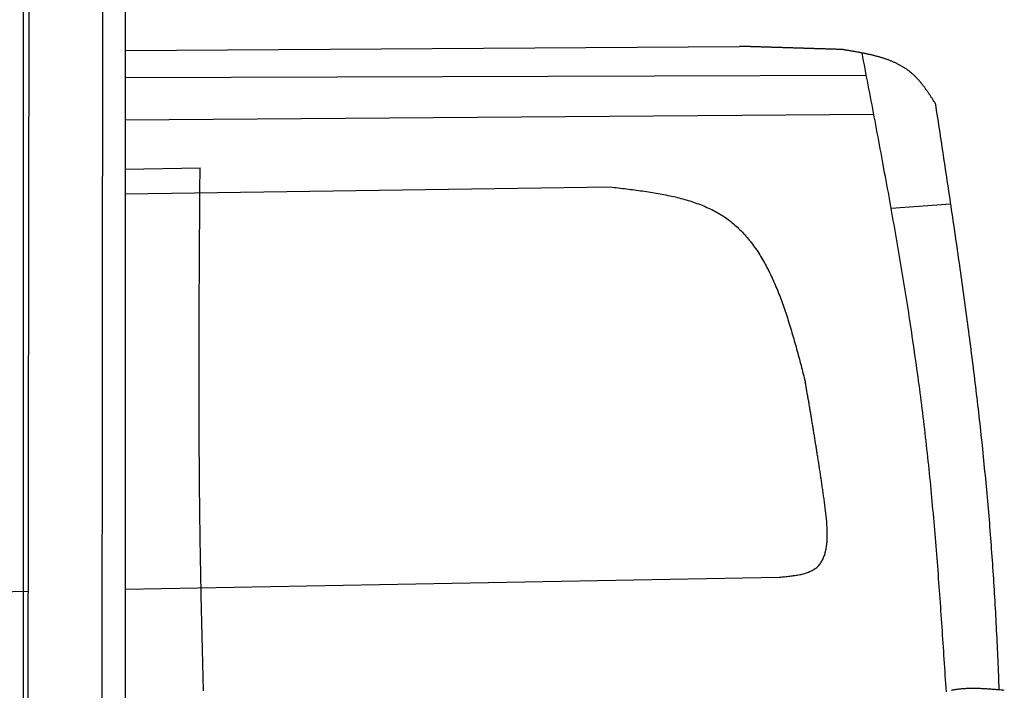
# Model space of a CAD drawing. Extents: x 1073 to 6773, y 5641 to 11966.
# Tile 49 of 58: x 4451 to 5918, y 9266 to 10266. Entities that reach past the tile are written whole.
import ezdxf

# ---------------------------------------------------------------- set-up
doc = ezdxf.new("R2010")
doc.units = 0
doc.layers.get('0').update_dxf_attribs({"linetype": 'CONTINUOUS'})
doc.layers.add('CAR', color=10, linetype='CONTINUOUS')

msp = doc.modelspace()

# ---------------------------------------------------------------- linework, layer by layer
for p, q in [((4574.5, 10556.4), (4571.8, 8191.9)), ((4607.6, 10339.5), (4607.6, 8629.1)), ((4455.6, 10319.5), (4455.6, 8072.5)), ((4464.1, 10322.5), (4461.8, 8192.1))]:
    msp.add_line(p, q)
at = {"layer": 'CAR'}
for p, q in [((4607.6, 10219.9), (5523.2, 10225.9)), ((4607.6, 10179.3), (5712.1, 10183)), ((4607.6, 10116.4), (5723.1, 10125.1)), ((4607.6, 10042.9), (4719.5, 10044.8)), ((4607.6, 10006), (5330.4, 10016.4)), ((5837.4, 9991), (5749.2, 9984.1)), ((4607.6, 9416.9), (5582.4, 9435)), ((3520.4, 9396.7), (4463.1, 9414.2))]:
    msp.add_line(p, q, dxfattribs=at)
for points in [[(5676.3, 10221.2, 0), (5675.1, 10221.2, 0), (5673.9, 10221.2, 0), (5672.7, 10221.3, 0), (5671.5, 10221.3, 0), (5670.3, 10221.4, 0), (5669.1, 10221.4, 0), (5667.9, 10221.4, 0), (5666.7, 10221.5, 0), (5665.5, 10221.5, 0), (5664.3, 10221.5, 0), (5663.1, 10221.6, 0), (5661.9, 10221.6, 0), (5660.6, 10221.7, 0), (5659.4, 10221.7, 0), (5658.2, 10221.7, 0), (5657, 10221.8, 0), (5655.8, 10221.8, 0), (5654.6, 10221.8, 0), (5653.4, 10221.9, 0), (5652.2, 10221.9, 0), (5651, 10222, 0), (5649.8, 10222, 0), (5648.6, 10222, 0), (5647.4, 10222.1, 0), (5646.2, 10222.1, 0), (5645, 10222.1, 0), (5643.8, 10222.2, 0), (5642.6, 10222.2, 0), (5641.4, 10222.3, 0), (5640.2, 10222.3, 0), (5638.9, 10222.3, 0), (5637.8, 10222.4, 0), (5636.5, 10222.4, 0), (5635.3, 10222.4, 0), (5634.1, 10222.5, 0), (5632.9, 10222.5, 0), (5631.7, 10222.6, 0), (5630.5, 10222.6, 0), (5629.3, 10222.6, 0), (5628.1, 10222.7, 0), (5626.9, 10222.7, 0), (5625.7, 10222.7, 0), (5624.5, 10222.8, 0), (5623.3, 10222.8, 0), (5622.1, 10222.9, 0), (5620.9, 10222.9, 0), (5619.7, 10222.9, 0), (5618.4, 10223, 0), (5617.2, 10223, 0), (5616, 10223, 0), (5614.8, 10223.1, 0), (5613.6, 10223.1, 0), (5612.4, 10223.2, 0), (5611.2, 10223.2, 0), (5610, 10223.2, 0), (5608.8, 10223.3, 0), (5607.6, 10223.3, 0), (5606.4, 10223.3, 0), (5605.2, 10223.4, 0), (5604, 10223.4, 0), (5602.8, 10223.5, 0), (5601.6, 10223.5, 0), (5600.4, 10223.5, 0), (5599.2, 10223.6, 0), (5598, 10223.6, 0), (5596.8, 10223.7, 0), (5595.6, 10223.7, 0), (5594.3, 10223.7, 0), (5593.1, 10223.8, 0), (5591.9, 10223.8, 0), (5590.7, 10223.8, 0), (5589.5, 10223.9, 0), (5588.3, 10223.9, 0), (5587.1, 10224, 0), (5585.9, 10224, 0), (5584.7, 10224, 0), (5583.5, 10224.1, 0), (5582.3, 10224.1, 0), (5581.1, 10224.1, 0), (5579.9, 10224.2, 0), (5578.7, 10224.2, 0), (5577.5, 10224.3, 0), (5576.2, 10224.3, 0), (5575.1, 10224.3, 0), (5573.8, 10224.4, 0), (5572.6, 10224.4, 0), (5571.4, 10224.4, 0), (5570.2, 10224.5, 0), (5569, 10224.5, 0), (5567.8, 10224.6, 0), (5566.6, 10224.6, 0), (5565.4, 10224.6, 0), (5564.2, 10224.7, 0), (5563, 10224.7, 0), (5561.8, 10224.7, 0), (5560.6, 10224.8, 0), (5559.4, 10224.8, 0), (5558.2, 10224.9, 0), (5557, 10224.9, 0), (5555.8, 10224.9, 0), (5554.6, 10225, 0), (5553.4, 10225, 0), (5552.1, 10225, 0), (5550.9, 10225.1, 0), (5549.7, 10225.1, 0), (5548.5, 10225.2, 0), (5547.3, 10225.2, 0), (5546.1, 10225.2, 0), (5544.9, 10225.3, 0), (5543.7, 10225.3, 0), (5542.5, 10225.3, 0), (5541.3, 10225.4, 0), (5540.1, 10225.4, 0), (5538.9, 10225.5, 0), (5537.7, 10225.5, 0), (5536.5, 10225.5, 0), (5535.3, 10225.6, 0), (5534.1, 10225.6, 0), (5532.9, 10225.6, 0), (5531.6, 10225.7, 0), (5530.4, 10225.7, 0), (5529.2, 10225.8, 0), (5528, 10225.8, 0), (5526.8, 10225.8, 0), (5525.6, 10225.9, 0), (5524.4, 10225.9, 0), (5523.2, 10225.9, 0)], [(5814.7, 10141.3, 0), (5814.1, 10142.2, 0), (5813.5, 10143.1, 0), (5812.9, 10144, 0), (5812.4, 10144.9, 0), (5811.8, 10145.8, 0), (5811.2, 10146.7, 0), (5810.6, 10147.6, 0), (5810, 10148.5, 0), (5809.4, 10149.4, 0), (5808.8, 10150.3, 0), (5808.2, 10151.2, 0), (5807.7, 10152.1, 0), (5807.1, 10153, 0), (5806.5, 10153.8, 0), (5805.9, 10154.7, 0), (5805.3, 10155.6, 0), (5804.7, 10156.5, 0), (5804.1, 10157.4, 0), (5803.5, 10158.3, 0), (5802.9, 10159.1, 0), (5802.3, 10160, 0), (5801.7, 10160.9, 0), (5801, 10161.7, 0), (5800.4, 10162.6, 0), (5799.8, 10163.4, 0), (5799.2, 10164.3, 0), (5798.6, 10165.1, 0), (5797.9, 10166, 0), (5797.3, 10166.8, 0), (5796.7, 10167.6, 0), (5796, 10168.5, 0), (5795.4, 10169.3, 0), (5794.7, 10170.1, 0), (5794.1, 10170.9, 0), (5793.4, 10171.7, 0), (5792.8, 10172.5, 0), (5792.1, 10173.3, 0), (5791.4, 10174.1, 0), (5790.8, 10174.9, 0), (5790.1, 10175.6, 0), (5789.4, 10176.4, 0), (5788.7, 10177.2, 0), (5788, 10177.9, 0), (5787.3, 10178.7, 0), (5786.6, 10179.4, 0), (5785.9, 10180.1, 0), (5785.2, 10180.8, 0), (5784.5, 10181.6, 0), (5783.8, 10182.3, 0), (5783, 10183, 0), (5782.3, 10183.6, 0), (5781.6, 10184.3, 0), (5780.8, 10185, 0), (5780, 10185.7, 0), (5779.3, 10186.3, 0), (5778.5, 10187, 0), (5777.7, 10187.6, 0), (5776.9, 10188.2, 0), (5776.2, 10188.8, 0), (5775.4, 10189.4, 0), (5774.6, 10190, 0), (5773.8, 10190.6, 0), (5772.9, 10191.2, 0), (5772.1, 10191.8, 0), (5771.3, 10192.4, 0), (5770.5, 10192.9, 0), (5769.6, 10193.5, 0), (5768.8, 10194, 0), (5767.9, 10194.5, 0), (5767.1, 10195.1, 0), (5766.2, 10195.6, 0), (5765.4, 10196.1, 0), (5764.5, 10196.6, 0), (5763.6, 10197.1, 0), (5762.7, 10197.6, 0), (5761.9, 10198.1, 0), (5761, 10198.5, 0), (5760.1, 10199, 0), (5759.2, 10199.5, 0), (5758.3, 10199.9, 0), (5757.4, 10200.4, 0), (5756.4, 10200.8, 0), (5755.5, 10201.2, 0), (5754.6, 10201.7, 0), (5753.7, 10202.1, 0), (5752.7, 10202.5, 0), (5751.8, 10202.9, 0), (5750.8, 10203.3, 0), (5749.9, 10203.7, 0), (5748.9, 10204.1, 0), (5748, 10204.5, 0), (5747, 10204.8, 0), (5746.1, 10205.2, 0), (5745.1, 10205.6, 0), (5744.1, 10205.9, 0), (5743.1, 10206.3, 0), (5742.2, 10206.6, 0), (5741.2, 10207, 0), (5740.2, 10207.3, 0), (5739.2, 10207.6, 0), (5738.2, 10208, 0), (5737.2, 10208.3, 0), (5736.2, 10208.6, 0), (5735.2, 10208.9, 0), (5734.2, 10209.2, 0), (5733.2, 10209.5, 0), (5732.2, 10209.8, 0), (5731.1, 10210.1, 0), (5730.1, 10210.4, 0), (5729.1, 10210.7, 0), (5728.1, 10211, 0), (5727, 10211.3, 0), (5726, 10211.5, 0), (5725, 10211.8, 0), (5723.9, 10212.1, 0), (5722.9, 10212.3, 0), (5721.8, 10212.6, 0), (5720.8, 10212.8, 0), (5719.7, 10213.1, 0), (5718.7, 10213.3, 0), (5717.6, 10213.6, 0), (5716.6, 10213.8, 0), (5715.5, 10214, 0), (5714.4, 10214.3, 0), (5713.4, 10214.5, 0), (5712.3, 10214.7, 0), (5711.2, 10215, 0), (5710.2, 10215.2, 0), (5709.1, 10215.4, 0), (5708, 10215.6, 0), (5706.9, 10215.8, 0), (5705.9, 10216, 0), (5704.8, 10216.3, 0), (5703.7, 10216.5, 0), (5702.6, 10216.7, 0), (5701.5, 10216.9, 0), (5700.4, 10217.1, 0), (5699.4, 10217.3, 0), (5698.3, 10217.5, 0), (5697.2, 10217.7, 0), (5696.1, 10217.9, 0), (5695, 10218.1, 0), (5693.9, 10218.2, 0), (5692.8, 10218.4, 0), (5691.7, 10218.6, 0), (5690.6, 10218.8, 0), (5689.5, 10219, 0), (5688.4, 10219.2, 0), (5687.3, 10219.4, 0), (5686.2, 10219.5, 0), (5685.1, 10219.7, 0), (5684, 10219.9, 0), (5682.9, 10220.1, 0), (5681.8, 10220.3, 0), (5680.7, 10220.4, 0), (5679.6, 10220.6, 0), (5678.5, 10220.8, 0), (5677.4, 10221, 0), (5676.3, 10221.2, 0)], [(5831.4, 9264.3, 0), (5831, 9270.3, 0), (5830.6, 9276.4, 0), (5830.2, 9282.4, 0), (5829.8, 9288.4, 0), (5829.4, 9294.5, 0), (5829, 9300.5, 0), (5828.6, 9306.5, 0), (5828.2, 9312.6, 0), (5827.8, 9318.6, 0), (5827.4, 9324.6, 0), (5827, 9330.7, 0), (5826.6, 9336.7, 0), (5826.2, 9342.7, 0), (5825.8, 9348.8, 0), (5825.4, 9354.8, 0), (5825, 9360.8, 0), (5824.6, 9366.9, 0), (5824.2, 9372.9, 0), (5823.7, 9378.9, 0), (5823.3, 9385, 0), (5822.9, 9391, 0), (5822.5, 9397, 0), (5822, 9403, 0), (5821.6, 9409.1, 0), (5821.2, 9415.1, 0), (5820.7, 9421.1, 0), (5820.3, 9427.2, 0), (5819.8, 9433.2, 0), (5819.4, 9439.2, 0), (5818.9, 9445.2, 0), (5818.5, 9451.3, 0), (5818, 9457.3, 0), (5817.5, 9463.3, 0), (5817.1, 9469.4, 0), (5816.6, 9475.4, 0), (5816.1, 9481.4, 0), (5815.6, 9487.4, 0), (5815.1, 9493.4, 0), (5814.6, 9499.5, 0), (5814.1, 9505.5, 0), (5813.6, 9511.5, 0), (5813.1, 9517.5, 0), (5812.5, 9523.5, 0), (5812, 9529.6, 0), (5811.4, 9535.6, 0), (5810.9, 9541.6, 0), (5810.4, 9547.6, 0), (5809.8, 9553.6, 0), (5809.2, 9559.6, 0), (5808.6, 9565.6, 0), (5808.1, 9571.7, 0), (5807.5, 9577.7, 0), (5806.9, 9583.7, 0), (5806.3, 9589.7, 0), (5805.7, 9595.7, 0), (5805, 9601.7, 0), (5804.4, 9607.7, 0), (5803.8, 9613.7, 0), (5803.1, 9619.7, 0), (5802.5, 9625.7, 0), (5801.8, 9631.7, 0), (5801.1, 9637.7, 0), (5800.5, 9643.7, 0), (5799.8, 9649.7, 0), (5799.1, 9655.7, 0), (5798.4, 9661.7, 0), (5797.6, 9667.7, 0), (5796.9, 9673.7, 0), (5796.2, 9679.7, 0), (5795.4, 9685.7, 0), (5794.7, 9691.7, 0), (5793.9, 9697.7, 0), (5793.1, 9703.6, 0), (5792.4, 9709.6, 0), (5791.6, 9715.6, 0), (5790.8, 9721.6, 0), (5790, 9727.6, 0), (5789.2, 9733.6, 0), (5788.4, 9739.6, 0), (5787.5, 9745.5, 0), (5786.7, 9751.5, 0), (5785.8, 9757.5, 0), (5785, 9763.5, 0), (5784.1, 9769.5, 0), (5783.3, 9775.4, 0), (5782.4, 9781.4, 0), (5781.5, 9787.4, 0), (5780.6, 9793.4, 0), (5779.7, 9799.3, 0), (5778.8, 9805.3, 0), (5777.9, 9811.3, 0), (5777, 9817.2, 0), (5776.1, 9823.2, 0), (5775.2, 9829.2, 0), (5774.2, 9835.2, 0), (5773.3, 9841.1, 0), (5772.4, 9847.1, 0), (5771.4, 9853.1, 0), (5770.4, 9859, 0), (5769.5, 9865, 0), (5768.5, 9871, 0), (5767.5, 9876.9, 0), (5766.6, 9882.9, 0), (5765.6, 9888.8, 0), (5764.6, 9894.8, 0), (5763.6, 9900.8, 0), (5762.6, 9906.7, 0), (5761.6, 9912.7, 0), (5760.6, 9918.6, 0), (5759.6, 9924.6, 0), (5758.5, 9930.5, 0), (5757.5, 9936.5, 0), (5756.5, 9942.5, 0), (5755.4, 9948.4, 0), (5754.4, 9954.4, 0), (5753.4, 9960.3, 0), (5752.3, 9966.3, 0), (5751.3, 9972.2, 0), (5750.2, 9978.2, 0), (5749.1, 9984.1, 0), (5748.1, 9990.1, 0), (5747, 9996, 0), (5745.9, 10002, 0), (5744.9, 10008, 0), (5743.8, 10013.9, 0), (5742.7, 10019.9, 0), (5741.6, 10025.8, 0), (5740.5, 10031.8, 0), (5739.4, 10037.7, 0), (5738.4, 10043.7, 0), (5737.3, 10049.6, 0), (5736.2, 10055.5, 0), (5735.1, 10061.5, 0), (5734, 10067.4, 0), (5732.9, 10073.4, 0), (5731.7, 10079.3, 0), (5730.6, 10085.3, 0), (5729.5, 10091.2, 0), (5728.4, 10097.2, 0), (5727.3, 10103.1, 0), (5726.2, 10109.1, 0), (5725.1, 10115, 0), (5723.9, 10121, 0), (5722.8, 10126.9, 0), (5721.7, 10132.8, 0), (5720.6, 10138.8, 0), (5719.4, 10144.7, 0), (5718.3, 10150.7, 0), (5717.2, 10156.6, 0), (5716, 10162.6, 0), (5714.9, 10168.5, 0), (5713.8, 10174.5, 0), (5712.6, 10180.4, 0), (5711.5, 10186.3, 0), (5710.4, 10192.3, 0), (5709.2, 10198.2, 0), (5708.1, 10204.2, 0), (5707, 10210.1, 0), (5705.8, 10216.1, 0)], [(5814.7, 10141.3, 0), (5815.5, 10135.8, 0), (5816.4, 10130.3, 0), (5817.2, 10124.8, 0), (5818, 10119.3, 0), (5818.9, 10113.9, 0), (5819.7, 10108.4, 0), (5820.5, 10102.9, 0), (5821.4, 10097.4, 0), (5822.2, 10091.9, 0), (5823.1, 10086.4, 0), (5823.9, 10081, 0), (5824.7, 10075.5, 0), (5825.6, 10070, 0), (5826.4, 10064.5, 0), (5827.2, 10059, 0), (5828, 10053.6, 0), (5828.9, 10048.1, 0), (5829.7, 10042.6, 0), (5830.5, 10037.1, 0), (5831.4, 10031.6, 0), (5832.2, 10026.2, 0), (5833, 10020.7, 0), (5833.8, 10015.2, 0), (5834.6, 10009.7, 0), (5835.5, 10004.2, 0), (5836.3, 9998.8, 0), (5837.1, 9993.3, 0), (5837.9, 9987.8, 0), (5838.7, 9982.3, 0), (5839.5, 9976.8, 0), (5840.4, 9971.3, 0), (5841.2, 9965.9, 0), (5842, 9960.4, 0), (5842.8, 9954.9, 0), (5843.6, 9949.4, 0), (5844.4, 9943.9, 0), (5845.2, 9938.4, 0), (5846, 9933, 0), (5846.8, 9927.5, 0), (5847.5, 9922, 0), (5848.3, 9916.5, 0), (5849.1, 9911, 0), (5849.9, 9905.5, 0), (5850.7, 9900.1, 0), (5851.5, 9894.6, 0), (5852.2, 9889.1, 0), (5853, 9883.6, 0), (5853.8, 9878.1, 0), (5854.6, 9872.6, 0), (5855.3, 9867.1, 0), (5856.1, 9861.7, 0), (5856.8, 9856.2, 0), (5857.6, 9850.7, 0), (5858.3, 9845.2, 0), (5859.1, 9839.7, 0), (5859.8, 9834.2, 0), (5860.6, 9828.7, 0), (5861.3, 9823.2, 0), (5862.1, 9817.8, 0), (5862.8, 9812.3, 0), (5863.5, 9806.8, 0), (5864.2, 9801.3, 0), (5864.9, 9795.8, 0), (5865.7, 9790.3, 0), (5866.4, 9784.8, 0), (5867.1, 9779.3, 0), (5867.8, 9773.9, 0), (5868.5, 9768.4, 0), (5869.2, 9762.9, 0), (5869.9, 9757.4, 0), (5870.6, 9751.9, 0), (5871.3, 9746.4, 0), (5871.9, 9740.9, 0), (5872.6, 9735.4, 0), (5873.3, 9729.9, 0), (5873.9, 9724.4, 0), (5874.6, 9718.9, 0), (5875.3, 9713.4, 0), (5875.9, 9707.9, 0), (5876.6, 9702.4, 0), (5877.2, 9697, 0), (5877.9, 9691.5, 0), (5878.5, 9686, 0), (5879.1, 9680.5, 0), (5879.7, 9675, 0), (5880.4, 9669.5, 0), (5881, 9664, 0), (5881.6, 9658.5, 0), (5882.2, 9653, 0), (5882.8, 9647.5, 0), (5883.4, 9642, 0), (5884, 9636.5, 0), (5884.5, 9631, 0), (5885.1, 9625.5, 0), (5885.7, 9620, 0), (5886.2, 9614.5, 0), (5886.8, 9609, 0), (5887.4, 9603.5, 0), (5887.9, 9598, 0), (5888.4, 9592.5, 0), (5889, 9587, 0), (5889.5, 9581.5, 0), (5890, 9576, 0), (5890.6, 9570.5, 0), (5891.1, 9564.9, 0), (5891.6, 9559.4, 0), (5892.1, 9553.9, 0), (5892.6, 9548.4, 0), (5893, 9542.9, 0), (5893.5, 9537.4, 0), (5894, 9531.9, 0), (5894.4, 9526.4, 0), (5894.9, 9520.9, 0), (5895.4, 9515.4, 0), (5895.8, 9509.9, 0), (5896.2, 9504.4, 0), (5896.7, 9498.8, 0), (5897.1, 9493.3, 0), (5897.5, 9487.8, 0), (5897.9, 9482.3, 0), (5898.3, 9476.8, 0), (5898.8, 9471.3, 0), (5899.1, 9465.8, 0), (5899.5, 9460.2, 0), (5899.9, 9454.7, 0), (5900.3, 9449.2, 0), (5900.7, 9443.7, 0), (5901, 9438.2, 0), (5901.4, 9432.7, 0), (5901.7, 9427.2, 0), (5902.1, 9421.6, 0), (5902.4, 9416.1, 0), (5902.8, 9410.6, 0), (5903.1, 9405.1, 0), (5903.4, 9399.6, 0), (5903.7, 9394, 0), (5904.1, 9388.5, 0), (5904.4, 9383, 0), (5904.7, 9377.5, 0), (5905, 9372, 0), (5905.3, 9366.4, 0), (5905.6, 9360.9, 0), (5905.8, 9355.4, 0), (5906.1, 9349.9, 0), (5906.4, 9344.4, 0), (5906.6, 9338.8, 0), (5906.9, 9333.3, 0), (5907.2, 9327.8, 0), (5907.4, 9322.2, 0), (5907.7, 9316.7, 0), (5907.9, 9311.2, 0), (5908.1, 9305.7, 0), (5908.4, 9300.1, 0), (5908.6, 9294.6, 0), (5908.8, 9289.1, 0), (5909, 9283.6, 0), (5909.2, 9278, 0), (5909.4, 9272.5, 0), (5909.7, 9267, 0)], [(4724.6, 9265.8, 0), (4724.4, 9272.6, 0), (4724.2, 9279.3, 0), (4724.1, 9286.1, 0), (4723.9, 9292.9, 0), (4723.7, 9299.7, 0), (4723.5, 9306.4, 0), (4723.4, 9313.2, 0), (4723.2, 9320, 0), (4723, 9326.8, 0), (4722.8, 9333.5, 0), (4722.7, 9340.3, 0), (4722.5, 9347.1, 0), (4722.4, 9353.8, 0), (4722.2, 9360.6, 0), (4722, 9367.4, 0), (4721.9, 9374.1, 0), (4721.7, 9380.9, 0), (4721.6, 9387.7, 0), (4721.4, 9394.5, 0), (4721.3, 9401.2, 0), (4721.1, 9408, 0), (4721, 9414.8, 0), (4720.9, 9421.6, 0), (4720.8, 9428.3, 0), (4720.6, 9435.1, 0), (4720.5, 9441.9, 0), (4720.4, 9448.6, 0), (4720.2, 9455.4, 0), (4720.1, 9462.2, 0), (4720, 9469, 0), (4719.9, 9475.8, 0), (4719.8, 9482.5, 0), (4719.7, 9489.3, 0), (4719.6, 9496.1, 0), (4719.5, 9502.8, 0), (4719.4, 9509.6, 0), (4719.3, 9516.4, 0), (4719.2, 9523.2, 0), (4719.1, 9529.9, 0), (4719.1, 9536.7, 0), (4719, 9543.5, 0), (4718.9, 9550.2, 0), (4718.8, 9557, 0), (4718.8, 9563.8, 0), (4718.7, 9570.6, 0), (4718.6, 9577.4, 0), (4718.6, 9584.1, 0), (4718.5, 9590.9, 0), (4718.5, 9597.7, 0), (4718.4, 9604.4, 0), (4718.4, 9611.2, 0), (4718.3, 9618, 0), (4718.3, 9624.8, 0), (4718.2, 9631.5, 0), (4718.2, 9638.3, 0), (4718.2, 9645.1, 0), (4718.1, 9651.9, 0), (4718.1, 9658.6, 0), (4718.1, 9665.4, 0), (4718.1, 9672.2, 0), (4718.1, 9679, 0), (4718, 9685.7, 0), (4718, 9692.5, 0), (4718, 9699.3, 0), (4718, 9706.1, 0), (4718, 9712.8, 0), (4718, 9719.6, 0), (4718, 9726.4, 0), (4718, 9733.1, 0), (4718, 9739.9, 0), (4718, 9746.7, 0), (4718, 9753.5, 0), (4718, 9760.2, 0), (4718, 9767, 0), (4718, 9773.8, 0), (4718, 9780.6, 0), (4718, 9787.4, 0), (4718.1, 9794.1, 0), (4718.1, 9800.9, 0), (4718.1, 9807.7, 0), (4718.1, 9814.5, 0), (4718.1, 9821.2, 0), (4718.2, 9828, 0), (4718.2, 9834.8, 0), (4718.2, 9841.5, 0), (4718.2, 9848.3, 0), (4718.3, 9855.1, 0), (4718.3, 9861.9, 0), (4718.3, 9868.6, 0), (4718.4, 9875.4, 0), (4718.4, 9882.2, 0), (4718.4, 9889, 0), (4718.5, 9895.8, 0), (4718.5, 9902.5, 0), (4718.6, 9909.3, 0), (4718.6, 9916.1, 0), (4718.6, 9922.9, 0), (4718.7, 9929.6, 0), (4718.7, 9936.4, 0), (4718.8, 9943.2, 0), (4718.8, 9950, 0), (4718.9, 9956.7, 0), (4718.9, 9963.5, 0), (4718.9, 9970.3, 0), (4719, 9977, 0), (4719, 9983.8, 0), (4719.1, 9990.6, 0), (4719.1, 9997.4, 0), (4719.2, 10004.2, 0), (4719.2, 10010.9, 0), (4719.3, 10017.7, 0), (4719.3, 10024.5, 0), (4719.4, 10031.3, 0), (4719.4, 10038, 0), (4719.5, 10044.8, 0)], [(5330.4, 10016.4, 0), (5333.5, 10016.1, 0), (5336.5, 10015.7, 0), (5339.5, 10015.4, 0), (5342.5, 10015, 0), (5345.6, 10014.7, 0), (5348.6, 10014.3, 0), (5351.6, 10013.9, 0), (5354.6, 10013.6, 0), (5357.6, 10013.2, 0), (5360.6, 10012.8, 0), (5363.6, 10012.4, 0), (5366.6, 10012, 0), (5369.6, 10011.6, 0), (5372.6, 10011.2, 0), (5375.6, 10010.8, 0), (5378.5, 10010.4, 0), (5381.5, 10010, 0), (5384.5, 10009.5, 0), (5387.4, 10009.1, 0), (5390.3, 10008.6, 0), (5393.3, 10008.2, 0), (5396.2, 10007.7, 0), (5399.1, 10007.2, 0), (5402, 10006.7, 0), (5404.9, 10006.2, 0), (5407.8, 10005.6, 0), (5410.6, 10005.1, 0), (5413.5, 10004.5, 0), (5416.3, 10003.9, 0), (5419.2, 10003.3, 0), (5422, 10002.7, 0), (5424.8, 10002.1, 0), (5427.6, 10001.5, 0), (5430.3, 10000.8, 0), (5433.1, 10000.1, 0), (5435.8, 9999.4, 0), (5438.5, 9998.7, 0), (5441.2, 9997.9, 0), (5443.9, 9997.1, 0), (5446.6, 9996.4, 0), (5449.3, 9995.5, 0), (5451.9, 9994.7, 0), (5454.5, 9993.9, 0), (5457.1, 9993, 0), (5459.7, 9992, 0), (5462.2, 9991.1, 0), (5464.8, 9990.2, 0), (5467.3, 9989.2, 0), (5469.8, 9988.2, 0), (5472.2, 9987.1, 0), (5474.7, 9986, 0), (5477.1, 9985, 0), (5479.5, 9983.8, 0), (5481.9, 9982.7, 0), (5484.2, 9981.5, 0), (5486.5, 9980.3, 0), (5488.8, 9979, 0), (5491.1, 9977.7, 0), (5493.4, 9976.4, 0), (5495.6, 9975.1, 0), (5497.8, 9973.7, 0), (5499.9, 9972.3, 0), (5502.1, 9970.8, 0), (5504.2, 9969.3, 0), (5506.2, 9967.8, 0), (5508.3, 9966.3, 0), (5510.3, 9964.7, 0), (5512.3, 9963.1, 0), (5514.3, 9961.4, 0), (5516.2, 9959.7, 0), (5518.2, 9958, 0), (5520.1, 9956.3, 0), (5521.9, 9954.5, 0), (5523.8, 9952.7, 0), (5525.6, 9950.9, 0), (5527.4, 9949, 0), (5529.2, 9947.1, 0), (5530.9, 9945.2, 0), (5532.7, 9943.2, 0), (5534.4, 9941.3, 0), (5536.1, 9939.2, 0), (5537.7, 9937.2, 0), (5539.4, 9935.2, 0), (5541, 9933.1, 0), (5542.6, 9931, 0), (5544.2, 9928.8, 0), (5545.7, 9926.6, 0), (5547.2, 9924.5, 0), (5548.8, 9922.2, 0), (5550.3, 9920, 0), (5551.7, 9917.7, 0), (5553.2, 9915.4, 0), (5554.6, 9913.1, 0), (5556, 9910.8, 0), (5557.4, 9908.4, 0), (5558.8, 9906, 0), (5560.2, 9903.6, 0), (5561.5, 9901.2, 0), (5562.8, 9898.8, 0), (5564.1, 9896.3, 0), (5565.4, 9893.8, 0), (5566.7, 9891.3, 0), (5568, 9888.8, 0), (5569.2, 9886.2, 0), (5570.4, 9883.6, 0), (5571.7, 9881, 0), (5572.9, 9878.4, 0), (5574, 9875.8, 0), (5575.2, 9873.1, 0), (5576.4, 9870.5, 0), (5577.5, 9867.8, 0), (5578.6, 9865.1, 0), (5579.7, 9862.4, 0), (5580.8, 9859.7, 0), (5581.9, 9856.9, 0), (5583, 9854.2, 0), (5584, 9851.4, 0), (5585.1, 9848.6, 0), (5586.1, 9845.8, 0), (5587.1, 9843, 0), (5588.2, 9840.1, 0), (5589.2, 9837.3, 0), (5590.2, 9834.4, 0), (5591.1, 9831.5, 0), (5592.1, 9828.7, 0), (5593.1, 9825.8, 0), (5594, 9822.9, 0), (5595, 9819.9, 0), (5595.9, 9817, 0), (5596.8, 9814, 0), (5597.8, 9811.1, 0), (5598.7, 9808.1, 0), (5599.6, 9805.2, 0), (5600.5, 9802.2, 0), (5601.3, 9799.2, 0), (5602.2, 9796.2, 0), (5603.1, 9793.2, 0), (5604, 9790.2, 0), (5604.8, 9787.1, 0), (5605.7, 9784.1, 0), (5606.5, 9781.1, 0), (5607.4, 9778, 0), (5608.2, 9775, 0), (5609.1, 9771.9, 0), (5609.9, 9768.9, 0), (5610.7, 9765.8, 0), (5611.5, 9762.8, 0), (5612.4, 9759.7, 0), (5613.2, 9756.6, 0), (5614, 9753.5, 0), (5614.8, 9750.4, 0), (5615.6, 9747.4, 0), (5616.4, 9744.3, 0), (5617.2, 9741.2, 0), (5618, 9738.1, 0), (5618.8, 9735, 0), (5619.6, 9731.9, 0), (5620.4, 9728.8, 0), (5621.2, 9725.7, 0)], [(5582.4, 9435, 0), (5584.4, 9435.2, 0), (5586.3, 9435.4, 0), (5588.3, 9435.5, 0), (5590.3, 9435.7, 0), (5592.2, 9435.9, 0), (5594.2, 9436.1, 0), (5596.1, 9436.3, 0), (5598, 9436.5, 0), (5599.9, 9436.8, 0), (5601.9, 9437, 0), (5603.7, 9437.3, 0), (5605.6, 9437.5, 0), (5607.4, 9437.8, 0), (5609.3, 9438.1, 0), (5611.1, 9438.5, 0), (5612.9, 9438.8, 0), (5614.6, 9439.2, 0), (5616.4, 9439.6, 0), (5618.1, 9440, 0), (5619.8, 9440.5, 0), (5621.4, 9441, 0), (5623, 9441.5, 0), (5624.6, 9442, 0), (5626.1, 9442.6, 0), (5627.6, 9443.2, 0), (5629.1, 9443.9, 0), (5630.5, 9444.6, 0), (5631.9, 9445.3, 0), (5633.3, 9446, 0), (5634.6, 9446.9, 0), (5635.8, 9447.7, 0), (5637, 9448.6, 0), (5638.2, 9449.5, 0), (5639.3, 9450.5, 0), (5640.3, 9451.6, 0), (5641.3, 9452.6, 0), (5642.3, 9453.8, 0), (5643.2, 9454.9, 0), (5644.1, 9456.1, 0), (5644.9, 9457.4, 0), (5645.7, 9458.6, 0), (5646.4, 9460, 0), (5647.2, 9461.3, 0), (5647.8, 9462.7, 0), (5648.4, 9464.1, 0), (5649, 9465.6, 0), (5649.6, 9467.1, 0), (5650.1, 9468.6, 0), (5650.6, 9470.2, 0), (5651, 9471.8, 0), (5651.4, 9473.4, 0), (5651.8, 9475, 0), (5652.1, 9476.7, 0), (5652.4, 9478.4, 0), (5652.7, 9480.1, 0), (5653, 9481.9, 0), (5653.2, 9483.6, 0), (5653.4, 9485.4, 0), (5653.6, 9487.2, 0), (5653.7, 9489.1, 0), (5653.8, 9491, 0), (5653.9, 9492.8, 0), (5653.9, 9494.7, 0), (5654, 9496.6, 0), (5654, 9498.6, 0), (5654, 9500.5, 0), (5653.9, 9502.5, 0), (5653.9, 9504.5, 0), (5653.8, 9506.5, 0), (5653.7, 9508.5, 0), (5653.6, 9510.5, 0), (5653.5, 9512.5, 0), (5653.4, 9514.5, 0), (5653.2, 9516.6, 0), (5653.1, 9518.6, 0), (5652.9, 9520.7, 0), (5652.7, 9522.7, 0), (5652.5, 9524.8, 0), (5652.2, 9526.9, 0), (5652, 9528.9, 0), (5651.8, 9531, 0), (5651.5, 9533.1, 0), (5651.3, 9535.2, 0), (5651, 9537.2, 0), (5650.8, 9539.3, 0), (5650.5, 9541.4, 0), (5650.2, 9543.5, 0), (5649.9, 9545.5, 0), (5649.6, 9547.6, 0), (5649.4, 9549.6, 0), (5649.1, 9551.7, 0), (5648.8, 9553.7, 0), (5648.5, 9555.7, 0), (5648.2, 9557.7, 0), (5647.9, 9559.8, 0), (5647.6, 9561.8, 0), (5647.3, 9563.7, 0), (5647.1, 9565.7, 0), (5646.8, 9567.7, 0), (5646.5, 9569.7, 0), (5646.2, 9571.6, 0), (5645.9, 9573.6, 0), (5645.6, 9575.5, 0), (5645.3, 9577.5, 0), (5645.1, 9579.4, 0), (5644.8, 9581.3, 0), (5644.5, 9583.2, 0), (5644.2, 9585.1, 0), (5643.9, 9587, 0), (5643.6, 9588.9, 0), (5643.4, 9590.8, 0), (5643.1, 9592.6, 0), (5642.8, 9594.5, 0), (5642.5, 9596.4, 0), (5642.2, 9598.2, 0), (5641.9, 9600.1, 0), (5641.7, 9601.9, 0), (5641.4, 9603.8, 0), (5641.1, 9605.6, 0), (5640.8, 9607.4, 0), (5640.5, 9609.2, 0), (5640.3, 9611, 0), (5640, 9612.8, 0), (5639.7, 9614.6, 0), (5639.4, 9616.4, 0), (5639.1, 9618.2, 0), (5638.9, 9620, 0), (5638.6, 9621.7, 0), (5638.3, 9623.5, 0), (5638, 9625.3, 0), (5637.8, 9627, 0), (5637.5, 9628.8, 0), (5637.2, 9630.5, 0), (5636.9, 9632.2, 0), (5636.6, 9634, 0), (5636.4, 9635.7, 0), (5636.1, 9637.4, 0), (5635.8, 9639.2, 0), (5635.5, 9640.9, 0), (5635.2, 9642.6, 0), (5635, 9644.3, 0), (5634.7, 9646, 0), (5634.4, 9647.7, 0), (5634.1, 9649.4, 0), (5633.9, 9651.1, 0), (5633.6, 9652.8, 0), (5633.3, 9654.4, 0), (5633, 9656.1, 0), (5632.8, 9657.8, 0), (5632.5, 9659.4, 0), (5632.2, 9661.1, 0), (5631.9, 9662.8, 0), (5631.6, 9664.4, 0), (5631.4, 9666.1, 0), (5631.1, 9667.7, 0), (5630.8, 9669.4, 0), (5630.6, 9671, 0), (5630.3, 9672.7, 0), (5630, 9674.3, 0), (5629.7, 9675.9, 0), (5629.4, 9677.6, 0), (5629.2, 9679.2, 0), (5628.9, 9680.8, 0), (5628.6, 9682.5, 0), (5628.4, 9684.1, 0), (5628.1, 9685.7, 0), (5627.8, 9687.3, 0), (5627.5, 9688.9, 0), (5627.3, 9690.5, 0), (5627, 9692.1, 0), (5626.7, 9693.8, 0), (5626.4, 9695.4, 0), (5626.2, 9697, 0), (5625.9, 9698.6, 0), (5625.6, 9700.2, 0), (5625.3, 9701.8, 0), (5625.1, 9703.4, 0), (5624.8, 9705, 0), (5624.5, 9706.6, 0), (5624.2, 9708.2, 0), (5624, 9709.8, 0), (5623.7, 9711.4, 0), (5623.4, 9713, 0), (5623.1, 9714.5, 0), (5622.9, 9716.1, 0), (5622.6, 9717.7, 0), (5622.3, 9719.3, 0), (5622.1, 9720.9, 0), (5621.8, 9722.5, 0), (5621.5, 9724.1, 0), (5621.2, 9725.7, 0)], [(5917.7, 9266.3, 0), (5916, 9266.4, 0), (5914.4, 9266.6, 0), (5912.8, 9266.7, 0), (5911.1, 9266.9, 0), (5909.5, 9267, 0), (5907.8, 9267.1, 0), (5906.2, 9267.3, 0), (5904.5, 9267.4, 0), (5902.9, 9267.5, 0), (5901.3, 9267.7, 0), (5899.6, 9267.8, 0), (5898, 9267.9, 0), (5896.4, 9268, 0), (5894.8, 9268.1, 0), (5893.2, 9268.3, 0), (5891.6, 9268.4, 0), (5890, 9268.5, 0), (5888.4, 9268.5, 0), (5886.8, 9268.6, 0), (5885.2, 9268.7, 0), (5883.6, 9268.8, 0), (5882, 9268.9, 0), (5880.5, 9268.9, 0), (5878.9, 9269, 0), (5877.3, 9269, 0), (5875.8, 9269, 0), (5874.2, 9269.1, 0), (5872.7, 9269.1, 0), (5871.2, 9269.1, 0), (5869.7, 9269.1, 0), (5868.1, 9269.1, 0), (5866.6, 9269.1, 0), (5865.1, 9269, 0), (5863.7, 9269, 0), (5862.2, 9269, 0), (5860.7, 9268.9, 0), (5859.3, 9268.8, 0), (5857.8, 9268.8, 0), (5856.4, 9268.6, 0), (5854.9, 9268.5, 0), (5853.5, 9268.4, 0), (5852.1, 9268.3, 0), (5850.7, 9268.1, 0), (5849.3, 9268, 0), (5848, 9267.8, 0), (5846.6, 9267.6, 0), (5845.3, 9267.4, 0), (5843.9, 9267.2, 0), (5842.6, 9267, 0), (5841.3, 9266.8, 0), (5840, 9266.5, 0), (5838.7, 9266.2, 0)]]:
    msp.add_polyline3d(points, dxfattribs=at)

doc.saveas('drawing.dxf')
